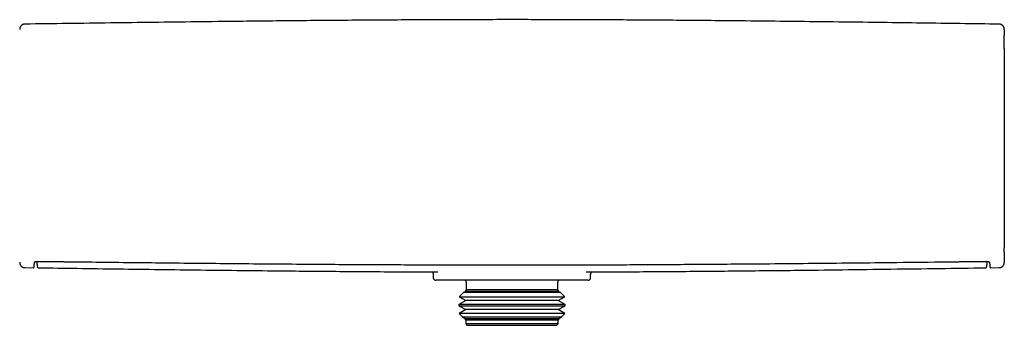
# Model space of a CAD drawing. Header units: millimetres. Extents: x 8 to 692, y 9 to 336.
# Tile 8 of 19: x 175 to 369, y 276 to 336. Entities that reach past the tile are written whole.
import ezdxf

# ---------------------------------------------------------------- set-up
doc = ezdxf.new("R2010")
doc.units = ezdxf.units.MM

msp = doc.modelspace()

# ---------------------------------------------------------------- linework, layer by layer
at = {"color": 7, "linetype": 'Continuous', "lineweight": 30}
for p, q in [((368.5, 335.5), (368.5, 335.5)), ((176.47, 287.53), (176.47, 287.52)), ((176.47, 287.5), (178.14, 287.48)), ((178.14, 287.5), (178.14, 287.5)), ((179.2, 287.47), (179.2, 287.47)), ((365.76, 287.46), (365.76, 287.47)), ((366.82, 287.48), (368.5, 287.5)), ((366.82, 287.5), (366.82, 287.5)), ((256.98, 286.09), (256.98, 285.51)), ((287.98, 285.51), (287.98, 286.1)), ((287.48, 285.01), (257.48, 285.01)), ((263.48, 284.61), (263.48, 283.11)), ((281.48, 283.11), (281.48, 284.61)), ((262.93, 282.56), (262.1, 281.73)), ((262.1, 281.73), (263.36, 281.01)), ((262.1, 281.73), (275.52, 281.73)), ((263.36, 282.81), (262.93, 282.56)), ((282.03, 282.56), (262.93, 282.56)), ((263.48, 283.11), (263.24, 282.88)), ((263.24, 282.88), (263.36, 282.81)), ((263.24, 282.88), (275.19, 282.88)), ((281.61, 282.81), (263.36, 282.81)), ((281.48, 283.11), (263.48, 283.11)), ((275.19, 282.88), (281.72, 282.88)), ((275.52, 281.73), (282.86, 281.73)), ((281.72, 282.88), (281.48, 283.11)), ((281.61, 282.81), (281.72, 282.88)), ((282.03, 282.56), (281.61, 282.81)), ((281.61, 281.01), (282.86, 281.73)), ((282.86, 281.73), (282.03, 282.56)), ((263.36, 281.01), (262, 280.23)), ((262, 280.23), (262, 279.99)), ((282.96, 280.23), (262, 280.23)), ((262, 279.99), (263.36, 279.21)), ((262, 279.99), (275.55, 279.99)), ((281.61, 281.01), (263.36, 281.01)), ((275.55, 279.99), (282.96, 279.99)), ((282.96, 280.23), (281.61, 281.01)), ((281.61, 279.21), (282.96, 279.99)), ((282.96, 279.99), (282.96, 280.23)), ((263.36, 279.21), (262.04, 278.45)), ((262.04, 278.45), (262.72, 277.78)), ((282.92, 278.45), (262.04, 278.45)), ((262.72, 277.78), (263.36, 277.41)), ((262.72, 277.78), (275.34, 277.78)), ((281.61, 279.21), (263.36, 279.21)), ((275.34, 277.78), (282.25, 277.78)), ((282.92, 278.45), (281.61, 279.21)), ((281.61, 277.41), (282.25, 277.78)), ((282.25, 277.78), (282.92, 278.45)), ((263.36, 277.41), (263.19, 277.31)), ((263.19, 277.31), (263.38, 277.11)), ((281.78, 277.31), (263.19, 277.31)), ((281.61, 277.41), (263.36, 277.41)), ((263.38, 277.11), (263.38, 276.41)), ((281.58, 277.11), (263.38, 277.11)), ((263.38, 276.41), (263.68, 276.11)), ((281.58, 276.41), (263.38, 276.41)), ((281.28, 276.11), (263.68, 276.11)), ((281.28, 276.11), (281.58, 276.41)), ((281.58, 277.11), (281.78, 277.31)), ((281.58, 276.41), (281.58, 277.11)), ((281.78, 277.31), (281.61, 277.41))]:
    msp.add_line(p, q, dxfattribs=at)
for centre, start, end in [((257.48, 285.51), 180, 270), ((287.48, 285.51), 270, 0), ((262.98, 284.61), 0, 53.1301), ((281.98, 284.61), 126.8699, 180)]:
    msp.add_arc(centre, 0.5, start, end, dxfattribs=at)
for points, knots in [([(368.5, 335.53), (365.93, 335.56), (360.81, 335.63), (353.13, 335.74), (345.45, 335.84), (337.77, 335.94), (330.09, 336.03), (322.41, 336.12), (315.28, 336.19), (308.69, 336.25), (302.66, 336.3), (296.62, 336.34), (290.59, 336.37), (284.55, 336.4), (278.52, 336.41), (272.49, 336.42), (266.46, 336.41), (260.44, 336.4), (254.42, 336.37), (248.39, 336.34), (242.41, 336.3), (236.46, 336.25), (230.54, 336.2), (224.63, 336.14), (217.87, 336.07), (210.26, 335.98), (201.81, 335.87), (193.37, 335.76), (184.92, 335.65), (179.28, 335.57), (176.47, 335.53)], [0, 0, 0, 0, 0.040002, 0.080004, 0.120005, 0.160006, 0.200007, 0.240008, 0.280007, 0.311436, 0.342864, 0.374291, 0.405719, 0.437146, 0.468573, 0.5, 0.531358, 0.562717, 0.594076, 0.625434, 0.656793, 0.687593, 0.718393, 0.749192, 0.779993, 0.823993, 0.867995, 0.911996, 0.955998, 1, 1, 1, 1]), ([(176.47, 335.53), (176.44, 335.53), (176.39, 335.52), (176.32, 335.51), (176.25, 335.5), (176.18, 335.48), (176.12, 335.46), (176.06, 335.43), (176, 335.4), (175.94, 335.37), (175.89, 335.34), (175.85, 335.31), (175.81, 335.27), (175.76, 335.22), (175.7, 335.16), (175.66, 335.09), (175.61, 335.02), (175.57, 334.95), (175.54, 334.88), (175.52, 334.81), (175.5, 334.74), (175.49, 334.69), (175.49, 334.65), (175.49, 334.63), (175.48, 334.61), (175.48, 334.6), (175.48, 334.59), (175.48, 334.58), (175.48, 334.58), (175.48, 334.58), (175.48, 334.58), (175.48, 334.58), (175.48, 334.57), (175.48, 334.57), (175.48, 334.57), (175.48, 334.56), (175.48, 334.56), (175.48, 334.56), (175.48, 334.55), (175.48, 334.55), (175.48, 334.54), (175.48, 334.54), (175.48, 334.54), (175.48, 334.53), (175.48, 334.53), (175.48, 334.53), (175.48, 334.52), (175.48, 334.52), (175.48, 334.51), (175.48, 334.5), (175.48, 334.49), (175.48, 334.48), (175.48, 334.47)], [0, 0, 0, 0, 0.023856, 0.047152, 0.069754, 0.091539, 0.112394, 0.132224, 0.154547, 0.175154, 0.193955, 0.210884, 0.225955, 0.250521, 0.275663, 0.301297, 0.32733, 0.353651, 0.379074, 0.402826, 0.424918, 0.445699, 0.451886, 0.458063, 0.464228, 0.469905, 0.473613, 0.474889, 0.47523, 0.4754, 0.476042, 0.476858, 0.477887, 0.481777, 0.487434, 0.494899, 0.504188, 0.51531, 0.528268, 0.545924, 0.566139, 0.588914, 0.614246, 0.642134, 0.672576, 0.703615, 0.736921, 0.772491, 0.810327, 0.850411, 0.970855, 1, 1, 1, 1]), ([(369.48, 334.44), (369.48, 334.44), (369.48, 334.46), (369.48, 334.49), (369.48, 334.52), (369.48, 334.54), (369.48, 334.54), (369.48, 334.55), (369.48, 334.55), (369.48, 334.55), (369.48, 334.55), (369.48, 334.56), (369.48, 334.56), (369.48, 334.57), (369.48, 334.58), (369.48, 334.58), (369.48, 334.59), (369.48, 334.6), (369.48, 334.6), (369.48, 334.61), (369.48, 334.62), (369.48, 334.63), (369.47, 334.65), (369.47, 334.68), (369.47, 334.71), (369.46, 334.75), (369.44, 334.81), (369.42, 334.88), (369.39, 334.94), (369.37, 334.99), (369.35, 335.03), (369.32, 335.07), (369.29, 335.11), (369.26, 335.15), (369.22, 335.2), (369.18, 335.25), (369.12, 335.29), (369.06, 335.34), (368.99, 335.39), (368.92, 335.43), (368.84, 335.46), (368.76, 335.49), (368.68, 335.51), (368.59, 335.52), (368.53, 335.53), (368.5, 335.53)], [0, 0, 0, 0, 0.005567, 0.137419, 0.268918, 0.400127, 0.423536, 0.44694, 0.470339, 0.493704, 0.515137, 0.533507, 0.548834, 0.559774, 0.568453, 0.574963, 0.577473, 0.579555, 0.581311, 0.582911, 0.585294, 0.589618, 0.595924, 0.603346, 0.610904, 0.618598, 0.639772, 0.661589, 0.683451, 0.696556, 0.709631, 0.722661, 0.735701, 0.750263, 0.766959, 0.785775, 0.806671, 0.829575, 0.854379, 0.876394, 0.899511, 0.923595, 0.948489, 0.97402, 1, 1, 1, 1]), ([(369.48, 334.44), (369.48, 334.44), (369.48, 334.43), (369.48, 334.39), (369.48, 334.34), (369.48, 334.28), (369.48, 334.21), (369.48, 334.13), (369.48, 334.05), (369.48, 333.95), (369.48, 333.84), (369.48, 333.72), (369.48, 333.6), (369.48, 333.46), (369.48, 333.37), (369.48, 333.31), (369.48, 333.3)], [0, 0, 0, 0, 0.010044, 0.090409, 0.170754, 0.251107, 0.3315, 0.411961, 0.49252, 0.57562, 0.65872, 0.741823, 0.824932, 0.908048, 0.991174, 1, 1, 1, 1]), ([(369.48, 330.7), (369.48, 330.71), (369.48, 330.77), (369.48, 330.86), (369.48, 330.99), (369.48, 331.12), (369.48, 331.25), (369.48, 331.38), (369.48, 331.52), (369.48, 331.66), (369.48, 331.8), (369.48, 331.93), (369.48, 332.09), (369.48, 332.28), (369.48, 332.49), (369.48, 332.68), (369.48, 332.85), (369.48, 332.98), (369.48, 333.09), (369.48, 333.19), (369.48, 333.26), (369.48, 333.3), (369.48, 333.31)], [0, 0, 0, 0, 0.0124883, 0.0495199, 0.0882331, 0.1286143, 0.1715244, 0.2161734, 0.2625693, 0.310663, 0.3591155, 0.4073391, 0.4553414, 0.5388342, 0.621711, 0.7040089, 0.7857637, 0.8368943, 0.887865, 0.9386687, 0.989297, 1, 1, 1, 1]), ([(369.48, 330.7), (369.48, 330.68), (369.48, 330.59), (369.48, 330.39), (369.48, 330.11), (369.48, 329.82), (369.48, 329.53), (369.48, 329.22), (369.48, 328.91), (369.48, 328.59), (369.48, 328.26), (369.48, 327.91), (369.48, 327.56), (369.48, 327.19), (369.48, 326.82), (369.48, 326.43), (369.48, 326.06), (369.48, 325.68), (369.48, 325.32), (369.48, 324.95), (369.48, 324.57), (369.48, 324.19), (369.48, 323.81), (369.48, 323.44), (369.48, 323.06), (369.48, 322.69), (369.48, 322.3), (369.48, 321.9), (369.48, 321.49), (369.48, 321.05), (369.48, 320.6), (369.48, 320.16), (369.48, 319.71), (369.48, 319.25), (369.48, 318.8), (369.48, 318.34), (369.48, 317.87), (369.48, 317.41), (369.48, 316.94), (369.48, 316.47), (369.48, 315.99), (369.48, 315.52), (369.48, 315.04), (369.48, 314.56), (369.48, 314.06), (369.48, 313.56), (369.48, 313.05), (369.48, 312.55), (369.48, 312.04), (369.48, 311.55), (369.48, 311.07), (369.48, 310.61), (369.48, 310.15), (369.48, 309.7), (369.48, 309.24), (369.48, 308.79), (369.48, 308.35), (369.48, 307.92), (369.48, 307.5), (369.48, 307.07), (369.48, 306.63), (369.48, 306.18), (369.48, 305.71), (369.48, 305.24), (369.48, 304.78), (369.48, 304.32), (369.48, 303.86), (369.48, 303.4), (369.48, 302.95), (369.48, 302.5), (369.48, 302.06), (369.48, 301.62), (369.48, 301.19), (369.48, 300.76), (369.48, 300.33), (369.48, 299.91), (369.48, 299.49), (369.48, 299.06), (369.48, 298.64), (369.48, 298.22), (369.48, 297.81), (369.48, 297.41), (369.48, 297.02), (369.48, 296.66), (369.48, 296.31), (369.48, 295.97), (369.48, 295.63), (369.48, 295.3), (369.48, 294.98), (369.48, 294.68), (369.48, 294.39), (369.48, 294.1), (369.48, 293.82), (369.48, 293.54), (369.48, 293.25), (369.48, 292.96), (369.48, 292.68), (369.48, 292.41), (369.48, 292.14), (369.48, 291.89), (369.48, 291.64), (369.48, 291.48), (369.48, 291.4), (369.48, 291.4)], [0, 0, 0, 0, 0.001352, 0.011607, 0.021862, 0.032116, 0.042368, 0.05262, 0.062871, 0.073121, 0.083369, 0.094104, 0.104839, 0.115572, 0.126305, 0.137037, 0.14777, 0.157506, 0.167241, 0.176976, 0.18671, 0.196445, 0.20618, 0.215359, 0.224539, 0.23372, 0.242901, 0.252083, 0.262331, 0.27258, 0.28283, 0.29308, 0.303331, 0.313583, 0.323834, 0.334085, 0.344337, 0.354588, 0.364839, 0.375089, 0.38534, 0.39559, 0.405839, 0.416089, 0.426826, 0.437564, 0.448302, 0.459041, 0.469781, 0.480524, 0.490269, 0.500011, 0.509752, 0.519491, 0.52923, 0.538968, 0.548149, 0.55733, 0.566512, 0.575693, 0.584875, 0.595123, 0.605371, 0.61562, 0.625869, 0.636119, 0.646369, 0.656619, 0.66687, 0.677121, 0.687372, 0.697623, 0.707875, 0.718127, 0.728379, 0.738631, 0.748884, 0.759626, 0.770369, 0.781114, 0.79186, 0.802609, 0.813361, 0.823114, 0.832863, 0.842609, 0.852352, 0.862094, 0.871834, 0.881016, 0.890197, 0.899377, 0.908557, 0.917736, 0.92798, 0.938225, 0.948469, 0.958713, 0.968957, 0.979201, 0.989445, 0.99969, 1, 1, 1, 1]), ([(369.48, 290.55), (369.48, 290.55), (369.48, 290.58), (369.48, 290.64), (369.48, 290.72), (369.48, 290.81), (369.48, 290.91), (369.48, 291.02), (369.48, 291.13), (369.48, 291.26), (369.48, 291.34), (369.48, 291.39), (369.48, 291.39)], [0, 0, 0, 0, 0.0201613, 0.1179704, 0.2205704, 0.3279537, 0.4492777, 0.576157, 0.7085767, 0.8465195, 0.989966, 1, 1, 1, 1]), ([(369.48, 290.55), (369.48, 290.54), (369.48, 290.47), (369.48, 290.34), (369.48, 290.15), (369.48, 289.98), (369.48, 289.81), (369.48, 289.65), (369.48, 289.49), (369.48, 289.35), (369.48, 289.22), (369.48, 289.1), (369.48, 288.99), (369.48, 288.89), (369.48, 288.8), (369.48, 288.72), (369.48, 288.66), (369.48, 288.62), (369.48, 288.6), (369.48, 288.6)], [0, 0, 0, 0, 0.00458, 0.067872, 0.13117, 0.194474, 0.257786, 0.324124, 0.390476, 0.456844, 0.523232, 0.589645, 0.656086, 0.723678, 0.791393, 0.859198, 0.927057, 0.994934, 1, 1, 1, 1]), ([(175.48, 288.58), (175.48, 288.57), (175.48, 288.54), (175.48, 288.51), (175.48, 288.49), (175.48, 288.49), (175.48, 288.48), (175.48, 288.48), (175.48, 288.48), (175.48, 288.48), (175.48, 288.47), (175.48, 288.47), (175.48, 288.46), (175.48, 288.45), (175.48, 288.45), (175.48, 288.44), (175.48, 288.43), (175.48, 288.43), (175.48, 288.42), (175.49, 288.41), (175.49, 288.4), (175.49, 288.38), (175.49, 288.35), (175.5, 288.33), (175.5, 288.28), (175.52, 288.23), (175.54, 288.15), (175.57, 288.09), (175.59, 288.04), (175.62, 288), (175.64, 287.96), (175.67, 287.92), (175.7, 287.88), (175.74, 287.83), (175.78, 287.78), (175.84, 287.73), (175.9, 287.69), (175.97, 287.64), (176.04, 287.6), (176.12, 287.57), (176.2, 287.54), (176.29, 287.52), (176.38, 287.51), (176.44, 287.5), (176.47, 287.5)], [0, 0, 0, 0, 0.1137024, 0.2492665, 0.3840641, 0.4080712, 0.4320625, 0.4560384, 0.479945, 0.5017569, 0.5204564, 0.5360643, 0.5472133, 0.5560682, 0.5627232, 0.5652944, 0.56743, 0.5692329, 0.5708709, 0.5732726, 0.5776723, 0.5841185, 0.5917537, 0.5995306, 0.6074474, 0.629236, 0.6516923, 0.6741958, 0.6876858, 0.7011453, 0.7145584, 0.727979, 0.7429568, 0.7601335, 0.7794934, 0.800996, 0.8245683, 0.8500981, 0.8727589, 0.8965549, 0.9213467, 0.9469734, 0.9732556, 1, 1, 1, 1]), ([(178.13, 287.49), (178.14, 287.49), (178.16, 287.49), (178.18, 287.49), (178.2, 287.5), (178.21, 287.5), (178.23, 287.51), (178.25, 287.52), (178.26, 287.54), (178.28, 287.55), (178.29, 287.56), (178.3, 287.57), (178.3, 287.57), (178.3, 287.58), (178.31, 287.58), (178.31, 287.59), (178.31, 287.59), (178.32, 287.6), (178.32, 287.61), (178.33, 287.62), (178.33, 287.63), (178.33, 287.64), (178.33, 287.64), (178.33, 287.64), (178.33, 287.65), (178.33, 287.65), (178.33, 287.66), (178.34, 287.66), (178.34, 287.67), (178.34, 287.67), (178.34, 287.68), (178.34, 287.69), (178.34, 287.69), (178.34, 287.7), (178.34, 287.71), (178.34, 287.71), (178.34, 287.72), (178.34, 287.73), (178.35, 287.74), (178.35, 287.75), (178.35, 287.76), (178.35, 287.77), (178.35, 287.78), (178.35, 287.79), (178.35, 287.8), (178.35, 287.82), (178.35, 287.83), (178.35, 287.85), (178.35, 287.87), (178.36, 287.89), (178.36, 287.91), (178.36, 287.94), (178.36, 287.97), (178.36, 288), (178.36, 288.04), (178.36, 288.08), (178.37, 288.13), (178.37, 288.18), (178.37, 288.23), (178.37, 288.28), (178.37, 288.33), (178.37, 288.39), (178.38, 288.45), (178.38, 288.49), (178.38, 288.51)], [0, 0, 0, 0, 0.006067, 0.011054, 0.014876, 0.018431, 0.022556, 0.028524, 0.035259, 0.041263, 0.04614, 0.0507, 0.054207, 0.057609, 0.060914, 0.064125, 0.067239, 0.074205, 0.080643, 0.09084, 0.099383, 0.103984, 0.108159, 0.113056, 0.11883, 0.12548, 0.135513, 0.147049, 0.160087, 0.172995, 0.187046, 0.200893, 0.213955, 0.226232, 0.237726, 0.253806, 0.269267, 0.285156, 0.301475, 0.318222, 0.335399, 0.353007, 0.37014, 0.387662, 0.405575, 0.423914, 0.443359, 0.464168, 0.486343, 0.512315, 0.539946, 0.569241, 0.600204, 0.632841, 0.66716, 0.703169, 0.740877, 0.780294, 0.821432, 0.854972, 0.88959, 0.925295, 0.962095, 1, 1, 1, 1]), ([(178.38, 288.52), (178.38, 288.52), (178.38, 288.52), (178.38, 288.52), (178.38, 288.52), (178.38, 288.52), (178.38, 288.52), (178.38, 288.52), (178.38, 288.52), (178.38, 288.52), (178.38, 288.53), (178.38, 288.53), (178.38, 288.53), (178.38, 288.53), (178.38, 288.54), (178.39, 288.54), (178.39, 288.54), (178.39, 288.55), (178.39, 288.55), (178.4, 288.56), (178.4, 288.56), (178.41, 288.57), (178.41, 288.57), (178.42, 288.58), (178.42, 288.58), (178.43, 288.59), (178.44, 288.6), (178.45, 288.61), (178.46, 288.62), (178.48, 288.63), (178.49, 288.63), (178.5, 288.64), (178.51, 288.65), (178.52, 288.65), (178.53, 288.66), (178.55, 288.67), (178.56, 288.68), (178.58, 288.68), (178.6, 288.69), (178.62, 288.7), (178.63, 288.7), (178.65, 288.7), (178.66, 288.71), (178.68, 288.71), (178.71, 288.72), (178.74, 288.73), (178.77, 288.73), (178.81, 288.73), (178.84, 288.74), (178.86, 288.74), (178.88, 288.74)], [0, 0, 0, 0, 0.025037, 0.045112, 0.060227, 0.071061, 0.081332, 0.091597, 0.101793, 0.119785, 0.137443, 0.158761, 0.18601, 0.21578, 0.242472, 0.262865, 0.281233, 0.296504, 0.315767, 0.339677, 0.361874, 0.379654, 0.394459, 0.420061, 0.448562, 0.479045, 0.504052, 0.526672, 0.551792, 0.580848, 0.610753, 0.630792, 0.647716, 0.663808, 0.682975, 0.705264, 0.732253, 0.755669, 0.775258, 0.793196, 0.81198, 0.82413, 0.838573, 0.856837, 0.878741, 0.904082, 0.932744, 0.953665, 0.976046, 1, 1, 1, 1]), ([(178.86, 288.74), (178.86, 288.73), (178.86, 288.72), (178.86, 288.69), (178.86, 288.66), (178.86, 288.62), (178.86, 288.58), (178.87, 288.54), (178.87, 288.49), (178.87, 288.43), (178.88, 288.37), (178.88, 288.3), (178.88, 288.26), (178.89, 288.22), (178.89, 288.21), (178.89, 288.19), (178.89, 288.17), (178.89, 288.16), (178.89, 288.14), (178.89, 288.13), (178.89, 288.12), (178.89, 288.1), (178.9, 288.09), (178.9, 288.08), (178.9, 288.07), (178.9, 288.05), (178.9, 288.04), (178.9, 288.04), (178.9, 288.03), (178.9, 288.03), (178.9, 288.02), (178.9, 288.01), (178.9, 288.01), (178.9, 288), (178.9, 287.99), (178.9, 287.98), (178.9, 287.97), (178.91, 287.96), (178.91, 287.95), (178.91, 287.94), (178.91, 287.93), (178.91, 287.92), (178.91, 287.91), (178.91, 287.89), (178.91, 287.88), (178.91, 287.86), (178.92, 287.85), (178.92, 287.83), (178.92, 287.82), (178.92, 287.8), (178.92, 287.79), (178.92, 287.77), (178.93, 287.76), (178.93, 287.74), (178.93, 287.73), (178.93, 287.73)], [0, 0, 0, 0, 0.010176, 0.033202, 0.056743, 0.08515, 0.114273, 0.144113, 0.174579, 0.229516, 0.285029, 0.341117, 0.397783, 0.414044, 0.430352, 0.446706, 0.462729, 0.478088, 0.492527, 0.506326, 0.519485, 0.532004, 0.546074, 0.559236, 0.571491, 0.582838, 0.593278, 0.602811, 0.607492, 0.612873, 0.618957, 0.625745, 0.633237, 0.641433, 0.650333, 0.659936, 0.670244, 0.681256, 0.692973, 0.705393, 0.718518, 0.732348, 0.748673, 0.765883, 0.783976, 0.802954, 0.822816, 0.843563, 0.865195, 0.885802, 0.907153, 0.929248, 0.952087, 0.975671, 1, 1, 1, 1]), ([(178.88, 288.74), (178.98, 288.74), (179.2, 288.73), (179.51, 288.73), (179.82, 288.73), (180.12, 288.72), (180.41, 288.72), (180.68, 288.72), (180.94, 288.71), (181.19, 288.71), (181.44, 288.71), (181.67, 288.7), (181.91, 288.7), (182.14, 288.7), (182.38, 288.7), (182.6, 288.69), (182.82, 288.69), (183.03, 288.69), (183.22, 288.69), (183.41, 288.68), (183.59, 288.68), (183.74, 288.68), (183.89, 288.68), (184.03, 288.68), (184.16, 288.67), (184.42, 288.67), (184.79, 288.67), (185.28, 288.66), (185.81, 288.66), (186.4, 288.65), (187.06, 288.64), (187.72, 288.63), (188.38, 288.63), (189.03, 288.62), (191.83, 288.59), (196.5, 288.53), (203.06, 288.46), (209.77, 288.39), (216.88, 288.32), (224.38, 288.25), (231.31, 288.2), (237.64, 288.15), (243.38, 288.12), (249.13, 288.09), (254.88, 288.06), (260.62, 288.04), (266.37, 288.03), (272.11, 288.03), (277.85, 288.03), (283.58, 288.04), (289.32, 288.06), (295.05, 288.08), (300.75, 288.11), (306.42, 288.15), (312.05, 288.19), (317.68, 288.23), (323.93, 288.28), (330.82, 288.35), (338.32, 288.42), (346.63, 288.51), (352.57, 288.58), (356.15, 288.62), (356.55, 288.63), (356.95, 288.63), (357.35, 288.63), (357.73, 288.64), (358.1, 288.64), (358.43, 288.65), (358.75, 288.65), (359, 288.65), (359.18, 288.66), (359.3, 288.66), (359.43, 288.66), (359.56, 288.66), (359.7, 288.66), (359.86, 288.66), (360.03, 288.67), (360.21, 288.67), (360.4, 288.67), (360.61, 288.67), (360.82, 288.68), (361.04, 288.68), (361.27, 288.68), (361.5, 288.68), (361.73, 288.69), (361.97, 288.69), (362.21, 288.69), (362.47, 288.69), (362.73, 288.7), (363, 288.7), (363.29, 288.7), (363.58, 288.71), (363.87, 288.71), (364.18, 288.71), (364.51, 288.72), (364.88, 288.72), (365.27, 288.73), (365.67, 288.73), (365.95, 288.74), (366.09, 288.74)], [0, 0, 0, 0, 0.0017266, 0.003408, 0.0050443, 0.0066354, 0.0081814, 0.0096821, 0.0110558, 0.0123893, 0.0136827, 0.0149359, 0.016149, 0.0174555, 0.018712, 0.0199185, 0.021075, 0.0221814, 0.0232379, 0.0242444, 0.0252009, 0.0260154, 0.0267898, 0.0275241, 0.028226, 0.0289268, 0.0316997, 0.0342027, 0.0367311, 0.0401922, 0.043699, 0.0472204, 0.0507418, 0.0542631, 0.0577845, 0.0955135, 0.1292, 0.1628865, 0.2029899, 0.2430937, 0.283198, 0.3138904, 0.3445832, 0.3752761, 0.4059691, 0.4366621, 0.4673549, 0.4980471, 0.5286721, 0.5592979, 0.5899239, 0.62055, 0.651176, 0.6812549, 0.7113336, 0.7414119, 0.77149, 0.8115936, 0.8516968, 0.8917998, 0.9447358, 0.9469097, 0.9490836, 0.9512367, 0.953342, 0.9553996, 0.9574094, 0.9591386, 0.9608307, 0.9624859, 0.963126, 0.9637618, 0.9644275, 0.965138, 0.9658932, 0.9666933, 0.9676172, 0.9685943, 0.9696248, 0.9707086, 0.9718457, 0.973036, 0.9742797, 0.9754666, 0.9766983, 0.9779747, 0.979296, 0.980662, 0.9820728, 0.9835284, 0.9850289, 0.9865741, 0.9881641, 0.9897989, 0.9914785, 0.9935155, 0.9956148, 0.9977763, 1, 1, 1, 1]), ([(178.93, 287.73), (178.93, 287.72), (178.93, 287.71), (178.93, 287.7), (178.94, 287.68), (178.94, 287.67), (178.94, 287.66), (178.95, 287.64), (178.95, 287.63), (178.96, 287.62), (178.96, 287.61), (178.97, 287.59), (178.98, 287.58), (178.99, 287.56), (179, 287.55), (179.01, 287.54), (179.03, 287.53), (179.04, 287.51), (179.07, 287.5), (179.09, 287.49), (179.13, 287.47), (179.16, 287.46), (179.19, 287.46), (179.2, 287.46)], [0, 0, 0, 0, 0.113361, 0.217779, 0.31329, 0.399931, 0.477744, 0.54678, 0.607107, 0.652824, 0.692042, 0.724915, 0.752779, 0.781662, 0.792152, 0.805637, 0.822953, 0.844076, 0.868915, 0.897283, 0.928883, 0.963298, 1, 1, 1, 1]), ([(179.2, 287.46), (181.73, 287.43), (186.97, 287.36), (194.91, 287.25), (203.03, 287.14), (211.15, 287.04), (219.26, 286.95), (226.8, 286.87), (233.76, 286.8), (240.14, 286.75), (246.51, 286.7), (252.43, 286.67), (256.23, 286.65), (257.89, 286.64)], [0, 0, 0, 0, 0.096506, 0.199658, 0.302809, 0.405959, 0.509109, 0.612257, 0.693301, 0.774344, 0.855387, 0.936429, 1, 1, 1, 1]), ([(287.07, 286.64), (288.54, 286.65), (292.05, 286.66), (297.58, 286.7), (303.67, 286.74), (309.76, 286.79), (315.84, 286.84), (321.93, 286.91), (329.18, 286.98), (337.58, 287.09), (347.15, 287.21), (356.54, 287.34), (362.75, 287.42), (365.76, 287.46)], [0, 0, 0, 0, 0.056205, 0.133563, 0.210922, 0.288281, 0.365641, 0.443002, 0.520363, 0.641932, 0.763503, 0.885074, 1, 1, 1, 1]), ([(365.76, 287.46), (365.78, 287.46), (365.81, 287.47), (365.85, 287.48), (365.89, 287.5), (365.92, 287.51), (365.94, 287.53), (365.95, 287.55), (365.97, 287.56), (365.98, 287.58), (365.99, 287.6), (366, 287.61), (366, 287.62), (366.01, 287.63), (366.01, 287.63), (366.01, 287.64), (366.02, 287.65), (366.02, 287.66), (366.02, 287.67), (366.02, 287.68), (366.03, 287.69), (366.03, 287.69), (366.03, 287.7), (366.03, 287.72), (366.03, 287.72), (366.03, 287.73)], [0, 0, 0, 0, 0.043834, 0.084008, 0.119511, 0.149699, 0.174579, 0.198773, 0.22394, 0.250156, 0.275317, 0.295699, 0.314363, 0.33265, 0.353455, 0.376812, 0.402746, 0.451741, 0.508002, 0.571572, 0.642482, 0.720757, 0.80642, 0.899494, 1, 1, 1, 1]), ([(366.03, 287.73), (366.03, 287.73), (366.03, 287.74), (366.04, 287.75), (366.04, 287.77), (366.04, 287.78), (366.04, 287.79), (366.04, 287.81), (366.04, 287.82), (366.04, 287.83), (366.05, 287.84), (366.05, 287.85), (366.05, 287.86), (366.05, 287.87), (366.05, 287.88), (366.05, 287.88), (366.05, 287.89), (366.05, 287.9), (366.05, 287.91), (366.05, 287.92), (366.05, 287.93), (366.06, 287.95), (366.06, 287.96), (366.06, 287.97), (366.06, 287.98), (366.06, 287.99), (366.06, 288), (366.06, 288.01), (366.06, 288.03), (366.06, 288.04), (366.06, 288.06), (366.07, 288.07), (366.07, 288.09), (366.07, 288.1), (366.07, 288.13), (366.07, 288.17), (366.08, 288.22), (366.08, 288.27), (366.08, 288.32), (366.09, 288.37), (366.09, 288.43), (366.09, 288.47), (366.09, 288.51), (366.1, 288.54), (366.1, 288.57), (366.1, 288.59), (366.1, 288.62), (366.1, 288.64), (366.1, 288.66), (366.1, 288.69), (366.1, 288.71), (366.11, 288.73), (366.11, 288.74)], [0, 0, 0, 0, 0.021671, 0.042523, 0.062557, 0.081773, 0.100172, 0.117446, 0.133931, 0.149628, 0.164537, 0.177183, 0.189201, 0.200591, 0.211352, 0.221486, 0.230992, 0.239974, 0.248763, 0.265831, 0.28222, 0.29793, 0.312963, 0.324298, 0.335359, 0.346803, 0.358711, 0.372806, 0.387499, 0.402791, 0.418678, 0.434799, 0.450909, 0.467011, 0.483102, 0.533611, 0.583837, 0.628977, 0.67362, 0.718047, 0.762473, 0.806852, 0.830651, 0.85371, 0.876031, 0.897613, 0.914052, 0.930423, 0.947283, 0.964637, 0.985713, 1, 1, 1, 1]), ([(366.09, 288.74), (366.1, 288.74), (366.12, 288.74), (366.16, 288.73), (366.19, 288.73), (366.22, 288.73), (366.24, 288.72), (366.26, 288.72), (366.27, 288.72), (366.29, 288.71), (366.31, 288.71), (366.33, 288.7), (366.35, 288.69), (366.37, 288.69), (366.39, 288.68), (366.41, 288.67), (366.43, 288.66), (366.45, 288.65), (366.47, 288.64), (366.48, 288.63), (366.5, 288.62), (366.51, 288.61), (366.52, 288.6), (366.53, 288.59), (366.54, 288.59), (366.54, 288.58), (366.54, 288.58), (366.55, 288.57), (366.55, 288.57), (366.56, 288.56), (366.56, 288.56), (366.56, 288.56), (366.57, 288.56), (366.57, 288.55), (366.57, 288.55), (366.57, 288.55), (366.58, 288.54), (366.58, 288.54), (366.58, 288.53), (366.58, 288.53), (366.58, 288.53), (366.58, 288.53), (366.58, 288.52), (366.58, 288.52), (366.58, 288.52), (366.58, 288.52), (366.58, 288.52), (366.58, 288.52), (366.58, 288.52), (366.58, 288.52)], [0, 0, 0, 0, 0.023895, 0.045484, 0.064739, 0.089047, 0.107634, 0.120533, 0.133225, 0.148297, 0.165834, 0.193565, 0.216918, 0.236737, 0.259174, 0.285268, 0.317678, 0.342047, 0.376652, 0.411521, 0.439792, 0.473886, 0.51464, 0.53165, 0.545596, 0.557082, 0.572041, 0.591983, 0.613408, 0.63094, 0.644448, 0.655628, 0.667828, 0.680893, 0.696071, 0.715254, 0.737872, 0.75783, 0.773503, 0.804979, 0.838252, 0.873499, 0.885806, 0.897448, 0.908415, 0.9208, 0.940106, 0.966539, 1, 1, 1, 1]), ([(366.58, 288.52), (366.59, 288.49), (366.59, 288.44), (366.59, 288.38), (366.59, 288.32), (366.59, 288.26), (366.59, 288.21), (366.6, 288.16), (366.6, 288.11), (366.6, 288.07), (366.6, 288.03), (366.6, 287.99), (366.6, 287.96), (366.61, 287.93), (366.61, 287.9), (366.61, 287.88), (366.61, 287.86), (366.61, 287.84), (366.61, 287.82), (366.61, 287.81), (366.61, 287.79), (366.61, 287.78), (366.61, 287.76), (366.62, 287.75), (366.62, 287.73), (366.62, 287.72), (366.62, 287.71), (366.62, 287.7), (366.62, 287.7), (366.62, 287.69), (366.62, 287.68), (366.62, 287.68), (366.62, 287.67), (366.63, 287.66), (366.63, 287.66), (366.63, 287.65), (366.63, 287.65), (366.63, 287.64), (366.63, 287.64), (366.63, 287.64), (366.63, 287.63), (366.64, 287.62), (366.64, 287.61), (366.65, 287.6), (366.65, 287.59), (366.66, 287.59), (366.66, 287.58), (366.66, 287.58), (366.66, 287.57), (366.67, 287.57), (366.67, 287.56), (366.68, 287.55), (366.7, 287.54), (366.72, 287.52), (366.73, 287.51), (366.75, 287.5), (366.76, 287.5), (366.78, 287.49), (366.8, 287.49), (366.82, 287.49), (366.83, 287.49)], [0, 0, 0, 0, 0.0437975, 0.0861179, 0.1269755, 0.1663834, 0.2043531, 0.2408952, 0.2760191, 0.3130271, 0.3483391, 0.3819634, 0.4139076, 0.4441781, 0.4727804, 0.4997192, 0.5249985, 0.5486215, 0.5705909, 0.5906771, 0.6101361, 0.6291385, 0.6476851, 0.6821652, 0.7149571, 0.7460656, 0.7565302, 0.7677999, 0.779886, 0.7927895, 0.8065113, 0.8209816, 0.8347676, 0.8486522, 0.8609891, 0.8717777, 0.8810173, 0.88719, 0.8924062, 0.8967921, 0.9015838, 0.9102296, 0.9205639, 0.9326044, 0.9354081, 0.938291, 0.9412532, 0.9442948, 0.947416, 0.9506494, 0.9548772, 0.9597601, 0.9657712, 0.9725129, 0.9784867, 0.982615, 0.9861734, 0.9899999, 0.994992, 1, 1, 1, 1]), ([(368.5, 287.5), (368.52, 287.5), (368.57, 287.5), (368.64, 287.51), (368.71, 287.53), (368.78, 287.55), (368.84, 287.57), (368.9, 287.59), (368.96, 287.62), (369.02, 287.66), (369.07, 287.69), (369.11, 287.72), (369.16, 287.76), (369.21, 287.81), (369.26, 287.87), (369.31, 287.94), (369.35, 288.01), (369.39, 288.08), (369.42, 288.15), (369.44, 288.22), (369.46, 288.29), (369.47, 288.34), (369.47, 288.38), (369.48, 288.4), (369.48, 288.42), (369.48, 288.43), (369.48, 288.44), (369.48, 288.45), (369.48, 288.45), (369.48, 288.45), (369.48, 288.45), (369.48, 288.46), (369.48, 288.46), (369.48, 288.46), (369.48, 288.47), (369.48, 288.47), (369.48, 288.47), (369.48, 288.48), (369.48, 288.48), (369.48, 288.48), (369.48, 288.49), (369.48, 288.49), (369.48, 288.49), (369.48, 288.5), (369.48, 288.5), (369.48, 288.51), (369.48, 288.51), (369.48, 288.52), (369.48, 288.53), (369.48, 288.55), (369.48, 288.57), (369.48, 288.59), (369.48, 288.6)], [0, 0, 0, 0, 0.020522, 0.04056, 0.059999, 0.078732, 0.096664, 0.11371, 0.132893, 0.150597, 0.166742, 0.181271, 0.194209, 0.21535, 0.236985, 0.259044, 0.281445, 0.304089, 0.325922, 0.346315, 0.365277, 0.383139, 0.388461, 0.393774, 0.399076, 0.403801, 0.406776, 0.407739, 0.407966, 0.408092, 0.408659, 0.410283, 0.413693, 0.418626, 0.425116, 0.433176, 0.442814, 0.454032, 0.469304, 0.48678, 0.506458, 0.528337, 0.552415, 0.578691, 0.605476, 0.634212, 0.664896, 0.697529, 0.732078, 0.835523, 0.936505, 1, 1, 1, 1]), ([(256.78, 286.65), (256.78, 286.65), (256.79, 286.64), (256.8, 286.63), (256.81, 286.61), (256.82, 286.59), (256.84, 286.58), (256.85, 286.56), (256.86, 286.54), (256.87, 286.52), (256.87, 286.51), (256.88, 286.5), (256.88, 286.49), (256.89, 286.48), (256.9, 286.47), (256.9, 286.46), (256.91, 286.44), (256.92, 286.42), (256.93, 286.4), (256.93, 286.38), (256.94, 286.36), (256.95, 286.34), (256.96, 286.3), (256.96, 286.27), (256.97, 286.25), (256.97, 286.24), (256.97, 286.22), (256.97, 286.21), (256.98, 286.18), (256.98, 286.16), (256.98, 286.12), (256.98, 286.1), (256.98, 286.09)], [0, 0, 0, 0, 0.026244, 0.05988, 0.097749, 0.14028, 0.187146, 0.226904, 0.265329, 0.29707, 0.322119, 0.339956, 0.354943, 0.373448, 0.395619, 0.42147, 0.453421, 0.489955, 0.525234, 0.557126, 0.585649, 0.610822, 0.675809, 0.740379, 0.756773, 0.773305, 0.79243, 0.819037, 0.853197, 0.894822, 0.9438, 1, 1, 1, 1]), ([(287.98, 286.09), (287.98, 286.1), (287.98, 286.12), (287.98, 286.15), (287.98, 286.17), (287.99, 286.19), (287.99, 286.21), (287.99, 286.23), (288, 286.27), (288.01, 286.31), (288.02, 286.34), (288.03, 286.37), (288.03, 286.39), (288.04, 286.41), (288.05, 286.43), (288.06, 286.45), (288.07, 286.47), (288.08, 286.49), (288.09, 286.51), (288.1, 286.53), (288.11, 286.55), (288.12, 286.57), (288.14, 286.59), (288.15, 286.62), (288.17, 286.63), (288.18, 286.64), (288.18, 286.65)], [0, 0, 0, 0, 0.047434, 0.087931, 0.121381, 0.1477, 0.170384, 0.217488, 0.268037, 0.329144, 0.386686, 0.436893, 0.469535, 0.498385, 0.529656, 0.564208, 0.603244, 0.647472, 0.686221, 0.725961, 0.763113, 0.808151, 0.859319, 0.909059, 0.957165, 1, 1, 1, 1])]:
    msp.add_open_spline(points, degree=3, knots=knots, dxfattribs=at)

doc.saveas('drawing.dxf')
